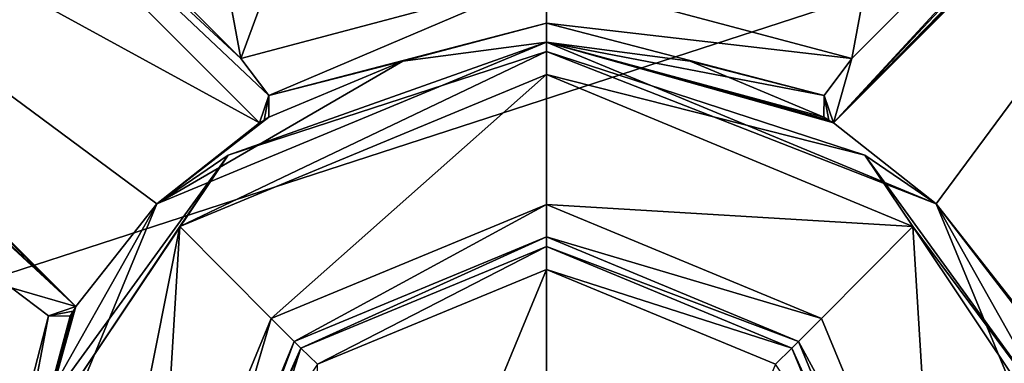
# Model space of a CAD drawing. Header units: millimetres. Extents: x -50 to 50, y -120 to 419.
# Tile 113 of 241: x -8.12 to 7.06, y 123.55 to 128.85. Entities that reach past the tile are written whole.
import ezdxf

# ---------------------------------------------------------------- set-up
doc = ezdxf.new("R2010")
doc.units = ezdxf.units.MM
doc.header["$LTSCALE"] = 81.481481
for name, color, linetype in [('1162', 7, 'CONTINUOUS'), ('1164', 7, 'CONTINUOUS'), ('1165', 7, 'CONTINUOUS'), ('1166', 7, 'CONTINUOUS'), ('1167', 7, 'CONTINUOUS'), ('1168', 7, 'CONTINUOUS'), ('1169', 7, 'CONTINUOUS'), ('1170', 7, 'CONTINUOUS'), ('1324', 7, 'CONTINUOUS'), ('1337', 7, 'CONTINUOUS'), ('1338', 7, 'CONTINUOUS'), ('1466', 7, 'CONTINUOUS'), ('1467', 7, 'CONTINUOUS'), ('1492', 7, 'CONTINUOUS'), ('1493', 7, 'CONTINUOUS'), ('1494', 7, 'CONTINUOUS'), ('1502', 7, 'CONTINUOUS'), ('1503', 7, 'CONTINUOUS'), ('1507', 7, 'CONTINUOUS'), ('1509', 7, 'CONTINUOUS'), ('1557', 7, 'CONTINUOUS'), ('51', 7, 'CONTINUOUS'), ('63', 7, 'CONTINUOUS'), ('65', 7, 'CONTINUOUS')]:
    doc.layers.add(name, color=color, linetype=linetype)

msp = doc.modelspace()

# ---------------------------------------------------------------- linework, layer by layer
at = {"layer": '1162', "linetype": 'CONTINUOUS'}
for points in [[(-23.5, 120, 71), (23.5, 120, 71), (19.016, 133.807, 71), (-23.5, 120, 71)], [(-19.016, 133.807, 71), (-23.5, 120, 71), (19.016, 133.807, 71), (-19.016, 133.807, 71)]]:
    msp.add_3dface(points, dxfattribs=at)
at = {"layer": '1164', "linetype": 'CONTINUOUS'}
for points in [[(-5.653, 125.66, 56.5), (0, 128, 56.5), (-4.243, 124.243, 56.5), (-5.653, 125.66, 56.5)], [(0, 128, 56.5), (0, 126, 56.5), (-4.243, 124.243, 56.5), (0, 128, 56.5)], [(0, 128, 56.5), (5.653, 125.66, 56.5), (0, 126, 56.5), (0, 128, 56.5)], [(0, 126, 56.5), (5.653, 125.66, 56.5), (4.243, 124.243, 56.5), (0, 126, 56.5)], [(-7.39, 123.064, 56.5), (-5.653, 125.66, 56.5), (-7.39, 116.936, 56.5), (-7.39, 123.064, 56.5)], [(-7.39, 116.936, 56.5), (-5.653, 125.66, 56.5), (-6, 120, 56.5), (-7.39, 116.936, 56.5)], [(-6, 120, 56.5), (-5.653, 125.66, 56.5), (-4.243, 124.243, 56.5), (-6, 120, 56.5)], [(4.243, 124.243, 56.5), (5.653, 125.66, 56.5), (6, 120, 56.5), (4.243, 124.243, 56.5)], [(5.653, 125.66, 56.5), (7.39, 123.064, 56.5), (6, 120, 56.5), (5.653, 125.66, 56.5)]]:
    msp.add_3dface(points, dxfattribs=at)
at = {"layer": '1165', "linetype": 'CONTINUOUS'}
for points in [[(0, 128.5, 57), (-6.01, 126.01, 57), (0, 128.5, 68), (0, 128.5, 57)], [(0, 128.5, 68), (-6.01, 126.01, 57), (-2.217, 128.206, 68), (0, 128.5, 68)], [(-2.217, 128.206, 68), (-6.01, 126.01, 57), (-4.28, 127.344, 68), (-2.217, 128.206, 68)], [(-4.28, 127.344, 68), (-6.01, 126.01, 57), (-4.354, 127.3, 67.751), (-4.28, 127.344, 68)], [(-4.354, 127.3, 67.751), (-6.01, 126.01, 57), (-4.427, 127.256, 67.5), (-4.354, 127.3, 67.751)], [(-4.427, 127.256, 67.5), (-6.01, 126.01, 57), (-6.01, 126.01, 67.5), (-4.427, 127.256, 67.5)], [(-6.01, 126.01, 57), (-8.5, 120, 57), (-6.01, 126.01, 67.5), (-6.01, 126.01, 57)], [(-6.01, 126.01, 67.5), (-8.5, 120, 57), (-7.256, 124.427, 67.5), (-6.01, 126.01, 67.5)], [(-7.256, 124.427, 67.5), (-8.5, 120, 57), (-7.3, 124.354, 67.751), (-7.256, 124.427, 67.5)], [(-7.3, 124.354, 67.751), (-8.5, 120, 57), (-7.344, 124.28, 68), (-7.3, 124.354, 67.751)], [(-7.344, 124.28, 68), (-8.5, 120, 57), (-8.5, 120, 68), (-7.344, 124.28, 68)]]:
    msp.add_3dface(points, dxfattribs=at)
at = {"layer": '1166', "linetype": 'CONTINUOUS'}
for points in [[(0, 128.5, 57), (0, 128.5, 68), (2.217, 128.206, 68), (0, 128.5, 57)], [(6.01, 126.01, 67.5), (0, 128.5, 57), (4.427, 127.256, 67.5), (6.01, 126.01, 67.5)], [(0, 128.5, 57), (6.01, 126.01, 67.5), (6.01, 126.01, 57), (0, 128.5, 57)], [(4.427, 127.256, 67.5), (0, 128.5, 57), (4.354, 127.3, 67.751), (4.427, 127.256, 67.5)], [(4.354, 127.3, 67.751), (0, 128.5, 57), (4.28, 127.344, 68), (4.354, 127.3, 67.751)], [(4.28, 127.344, 68), (0, 128.5, 57), (2.217, 128.206, 68), (4.28, 127.344, 68)], [(6.01, 126.01, 67.5), (7.256, 124.427, 67.5), (6.01, 126.01, 57), (6.01, 126.01, 67.5)], [(6.01, 126.01, 57), (7.256, 124.427, 67.5), (7.3, 124.354, 67.751), (6.01, 126.01, 57)], [(8.5, 120, 57), (6.01, 126.01, 57), (8.5, 120, 68), (8.5, 120, 57)], [(8.5, 120, 68), (6.01, 126.01, 57), (7.344, 124.28, 68), (8.5, 120, 68)], [(7.344, 124.28, 68), (6.01, 126.01, 57), (7.3, 124.354, 67.751), (7.344, 124.28, 68)]]:
    msp.add_3dface(points, dxfattribs=at)
at = {"layer": '1167', "linetype": 'CONTINUOUS'}
for points in [[(0, 125.5, 57), (3.889, 123.889, 57), (0, 125.5, 68.5), (0, 125.5, 57)], [(0, 125.5, 68.5), (3.889, 123.889, 57), (3.889, 123.889, 68.5), (0, 125.5, 68.5)], [(3.889, 123.889, 57), (5.5, 120, 57), (3.889, 123.889, 68.5), (3.889, 123.889, 57)], [(3.889, 123.889, 68.5), (5.5, 120, 57), (5.5, 120, 68.5), (3.889, 123.889, 68.5)]]:
    msp.add_3dface(points, dxfattribs=at)
at = {"layer": '1168', "linetype": 'CONTINUOUS'}
for points in [[(0, 125.5, 57), (0, 125.5, 68.5), (-3.889, 123.889, 68.5), (0, 125.5, 57)], [(0, 125.5, 57), (-3.889, 123.889, 68.5), (-3.889, 123.889, 57), (0, 125.5, 57)], [(-3.889, 123.889, 68.5), (-5.5, 120, 68.5), (-3.889, 123.889, 57), (-3.889, 123.889, 68.5)], [(-3.889, 123.889, 57), (-5.5, 120, 68.5), (-5.5, 120, 57), (-3.889, 123.889, 57)]]:
    msp.add_3dface(points, dxfattribs=at)
at = {"layer": '1169', "linetype": 'CONTINUOUS'}
for points in [[(0, 126, 56.5), (4.243, 124.243, 56.5), (0, 125.5, 57), (0, 126, 56.5)], [(4.243, 124.243, 56.5), (3.889, 123.889, 57), (0, 125.5, 57), (4.243, 124.243, 56.5)], [(4.243, 124.243, 56.5), (6, 120, 56.5), (3.889, 123.889, 57), (4.243, 124.243, 56.5)], [(6, 120, 56.5), (5.5, 120, 57), (3.889, 123.889, 57), (6, 120, 56.5)]]:
    msp.add_3dface(points, dxfattribs=at)
at = {"layer": '1170', "linetype": 'CONTINUOUS'}
for points in [[(-4.243, 124.243, 56.5), (0, 126, 56.5), (-3.889, 123.889, 57), (-4.243, 124.243, 56.5)], [(0, 126, 56.5), (0, 125.5, 57), (-3.889, 123.889, 57), (0, 126, 56.5)], [(-6, 120, 56.5), (-4.243, 124.243, 56.5), (-5.5, 120, 57), (-6, 120, 56.5)], [(-4.243, 124.243, 56.5), (-3.889, 123.889, 57), (-5.5, 120, 57), (-4.243, 124.243, 56.5)]]:
    msp.add_3dface(points, dxfattribs=at)
at = {"layer": '1324', "linetype": 'CONTINUOUS'}
for points in [[(-7.68, 124.282, 68.707), (-8.793, 120, 68.707), (-8.249, 124.713, 69), (-7.68, 124.282, 68.707)], [(-8.5, 120, 68), (-8.793, 120, 68.707), (-7.68, 124.282, 68.707), (-8.5, 120, 68)], [(-7.344, 124.28, 68), (-8.5, 120, 68), (-7.68, 124.282, 68.707), (-7.344, 124.28, 68)]]:
    msp.add_3dface(points, dxfattribs=at)
at = {"layer": '1337', "linetype": 'CONTINUOUS'}
for points in [[(-3.889, 123.889, 68.5), (0, 125.5, 68.5), (-3.786, 123.786, 68.854), (-3.889, 123.889, 68.5)], [(0, 125.5, 68.5), (0, 125.354, 68.854), (-3.786, 123.786, 68.854), (0, 125.5, 68.5)], [(-3.786, 123.786, 68.854), (0, 125.354, 68.854), (-3.532, 123.539, 69), (-3.786, 123.786, 68.854)], [(0, 125.354, 68.854), (0, 125, 69), (-3.532, 123.539, 69), (0, 125.354, 68.854)], [(-5.5, 120, 68.5), (-3.889, 123.889, 68.5), (-5.354, 120, 68.854), (-5.5, 120, 68.5)], [(-3.889, 123.889, 68.5), (-3.786, 123.786, 68.854), (-5.354, 120, 68.854), (-3.889, 123.889, 68.5)], [(-5.354, 120, 68.854), (-3.786, 123.786, 68.854), (-5, 120, 69), (-5.354, 120, 68.854)], [(-5, 120, 69), (-3.786, 123.786, 68.854), (-4.619, 121.915, 69), (-5, 120, 69)], [(-4.619, 121.915, 69), (-3.786, 123.786, 68.854), (-3.532, 123.539, 69), (-4.619, 121.915, 69)]]:
    msp.add_3dface(points, dxfattribs=at)
at = {"layer": '1338', "linetype": 'CONTINUOUS'}
for points in [[(0, 125.5, 68.5), (3.889, 123.889, 68.5), (0, 125.354, 68.854), (0, 125.5, 68.5)], [(0, 125.354, 68.854), (3.889, 123.889, 68.5), (3.786, 123.786, 68.854), (0, 125.354, 68.854)], [(0, 125, 69), (0, 125.354, 68.854), (3.786, 123.786, 68.854), (0, 125, 69)], [(0, 125, 69), (3.786, 123.786, 68.854), (3.532, 123.539, 69), (0, 125, 69)], [(3.532, 123.539, 69), (3.786, 123.786, 68.854), (4.619, 121.915, 69), (3.532, 123.539, 69)], [(3.889, 123.889, 68.5), (5.5, 120, 68.5), (3.786, 123.786, 68.854), (3.889, 123.889, 68.5)], [(5.5, 120, 68.5), (5.354, 120, 68.854), (3.786, 123.786, 68.854), (5.5, 120, 68.5)], [(3.786, 123.786, 68.854), (5.354, 120, 68.854), (4.619, 121.915, 69), (3.786, 123.786, 68.854)]]:
    msp.add_3dface(points, dxfattribs=at)
at = {"layer": '1466', "linetype": 'CONTINUOUS'}
for points in [[(0, 128.5, 57), (6.01, 126.01, 57), (0, 128.354, 56.646), (0, 128.5, 57)], [(4.91, 126.758, 56.646), (0, 128, 56.5), (0, 128.354, 56.646), (4.91, 126.758, 56.646)], [(6.01, 126.01, 57), (4.91, 126.758, 56.646), (0, 128.354, 56.646), (6.01, 126.01, 57)], [(5.653, 125.66, 56.5), (0, 128, 56.5), (4.91, 126.758, 56.646), (5.653, 125.66, 56.5)], [(7.945, 122.581, 56.646), (5.653, 125.66, 56.5), (4.91, 126.758, 56.646), (7.945, 122.581, 56.646)], [(6.01, 126.01, 57), (7.945, 122.581, 56.646), (4.91, 126.758, 56.646), (6.01, 126.01, 57)], [(6.01, 126.01, 57), (8.5, 120, 57), (7.945, 122.581, 56.646), (6.01, 126.01, 57)], [(7.39, 123.064, 56.5), (5.653, 125.66, 56.5), (7.945, 122.581, 56.646), (7.39, 123.064, 56.5)]]:
    msp.add_3dface(points, dxfattribs=at)
at = {"layer": '1467', "linetype": 'CONTINUOUS'}
for points in [[(-6.01, 126.01, 57), (0, 128.5, 57), (-4.91, 126.758, 56.646), (-6.01, 126.01, 57)], [(0, 128.5, 57), (0, 128.354, 56.646), (-4.91, 126.758, 56.646), (0, 128.5, 57)], [(0, 128, 56.5), (-5.653, 125.66, 56.5), (0, 128.354, 56.646), (0, 128, 56.5)], [(0, 128.354, 56.646), (-5.653, 125.66, 56.5), (-4.91, 126.758, 56.646), (0, 128.354, 56.646)], [(-4.91, 126.758, 56.646), (-7.39, 123.064, 56.5), (-7.945, 122.581, 56.646), (-4.91, 126.758, 56.646)], [(-6.01, 126.01, 57), (-4.91, 126.758, 56.646), (-7.945, 122.581, 56.646), (-6.01, 126.01, 57)], [(-5.653, 125.66, 56.5), (-7.39, 123.064, 56.5), (-4.91, 126.758, 56.646), (-5.653, 125.66, 56.5)], [(-8.5, 120, 57), (-6.01, 126.01, 57), (-7.945, 122.581, 56.646), (-8.5, 120, 57)]]:
    msp.add_3dface(points, dxfattribs=at)
at = {"layer": '1492', "linetype": 'CONTINUOUS'}
for points in [[(-4.427, 127.256, 67.5), (-14.078, 136.906, 67.5), (-4.282, 127.68, 68.707), (-4.427, 127.256, 67.5)], [(-4.282, 127.68, 68.707), (-14.078, 136.906, 67.5), (-4.713, 128.249, 69), (-4.282, 127.68, 68.707)], [(-4.713, 128.249, 69), (-14.078, 136.906, 67.5), (-12.976, 136.511, 69), (-4.713, 128.249, 69)], [(-4.354, 127.3, 67.751), (-4.427, 127.256, 67.5), (-4.282, 127.68, 68.707), (-4.354, 127.3, 67.751)], [(-4.28, 127.344, 68), (-4.354, 127.3, 67.751), (-4.282, 127.68, 68.707), (-4.28, 127.344, 68)]]:
    msp.add_3dface(points, dxfattribs=at)
at = {"layer": '1493', "linetype": 'CONTINUOUS'}
for points in [[(-4.427, 127.256, 67.5), (-16.906, 134.078, 67.5), (-14.078, 136.906, 67.5), (-4.427, 127.256, 67.5)], [(-4.427, 127.256, 67.5), (-6.01, 126.01, 67.5), (-16.906, 134.078, 67.5), (-4.427, 127.256, 67.5)], [(-6.01, 126.01, 67.5), (-7.256, 124.427, 67.5), (-16.906, 134.078, 67.5), (-6.01, 126.01, 67.5)]]:
    msp.add_3dface(points, dxfattribs=at)
at = {"layer": '1494', "linetype": 'CONTINUOUS'}
for points in [[(-7.256, 124.427, 67.5), (-17.013, 133.949, 68), (-16.96, 134.013, 67.75), (-7.256, 124.427, 67.5)], [(-17.013, 133.949, 68), (-7.256, 124.427, 67.5), (-16.954, 133.556, 68.707), (-17.013, 133.949, 68)], [(-7.256, 124.427, 67.5), (-16.96, 134.013, 67.75), (-16.906, 134.078, 67.5), (-7.256, 124.427, 67.5)], [(-16.954, 133.556, 68.707), (-7.256, 124.427, 67.5), (-16.949, 133.547, 68.716), (-16.954, 133.556, 68.707)], [(-16.949, 133.547, 68.716), (-7.256, 124.427, 67.5), (-16.511, 132.976, 69), (-16.949, 133.547, 68.716)], [(-7.256, 124.427, 67.5), (-8.249, 124.713, 69), (-16.511, 132.976, 69), (-7.256, 124.427, 67.5)], [(-7.256, 124.427, 67.5), (-7.68, 124.282, 68.707), (-8.249, 124.713, 69), (-7.256, 124.427, 67.5)], [(-7.256, 124.427, 67.5), (-7.3, 124.354, 67.751), (-7.68, 124.282, 68.707), (-7.256, 124.427, 67.5)], [(-7.3, 124.354, 67.751), (-7.344, 124.28, 68), (-7.68, 124.282, 68.707), (-7.3, 124.354, 67.751)]]:
    msp.add_3dface(points, dxfattribs=at)
at = {"layer": '1502', "linetype": 'CONTINUOUS'}
for points in [[(6.01, 126.01, 67.5), (4.427, 127.256, 67.5), (14.078, 136.906, 67.5), (6.01, 126.01, 67.5)], [(7.256, 124.427, 67.5), (6.01, 126.01, 67.5), (14.078, 136.906, 67.5), (7.256, 124.427, 67.5)]]:
    msp.add_3dface(points, dxfattribs=at)
at = {"layer": '1503', "linetype": 'CONTINUOUS'}
for points in [[(4.427, 127.256, 67.5), (13.949, 137.013, 68), (14.013, 136.96, 67.75), (4.427, 127.256, 67.5)], [(13.949, 137.013, 68), (4.427, 127.256, 67.5), (13.556, 136.954, 68.707), (13.949, 137.013, 68)], [(4.427, 127.256, 67.5), (14.013, 136.96, 67.75), (14.078, 136.906, 67.5), (4.427, 127.256, 67.5)], [(13.556, 136.954, 68.707), (4.427, 127.256, 67.5), (13.547, 136.949, 68.716), (13.556, 136.954, 68.707)], [(13.547, 136.949, 68.716), (4.427, 127.256, 67.5), (12.976, 136.511, 69), (13.547, 136.949, 68.716)], [(12.976, 136.511, 69), (4.427, 127.256, 67.5), (4.713, 128.249, 69), (12.976, 136.511, 69)], [(4.713, 128.249, 69), (4.427, 127.256, 67.5), (4.282, 127.68, 68.707), (4.713, 128.249, 69)], [(4.354, 127.3, 67.751), (4.28, 127.344, 68), (4.282, 127.68, 68.707), (4.354, 127.3, 67.751)], [(4.427, 127.256, 67.5), (4.354, 127.3, 67.751), (4.282, 127.68, 68.707), (4.427, 127.256, 67.5)]]:
    msp.add_3dface(points, dxfattribs=at)
at = {"layer": '1507', "linetype": 'CONTINUOUS'}
for points in [[(0, 141, 69), (-4.713, 128.249, 69), (-6.869, 139.845, 69), (0, 141, 69)], [(-4.713, 128.249, 69), (0, 141, 69), (0, 129.5, 69), (-4.713, 128.249, 69)], [(-4.713, 128.249, 69), (-12.976, 136.511, 69), (-6.869, 139.845, 69), (-4.713, 128.249, 69)], [(6.869, 139.845, 69), (4.713, 128.249, 69), (0, 129.5, 69), (6.869, 139.845, 69)], [(12.976, 136.511, 69), (4.713, 128.249, 69), (6.869, 139.845, 69), (12.976, 136.511, 69)]]:
    msp.add_3dface(points, dxfattribs=at)
at = {"layer": '1509', "linetype": 'CONTINUOUS'}
for points in [[(0, 125, 69), (0, 115, 69), (-3.532, 116.461, 69), (0, 125, 69)], [(0, 125, 69), (-3.532, 116.461, 69), (-3.532, 123.539, 69), (0, 125, 69)], [(0, 115, 69), (0, 125, 69), (3.532, 123.539, 69), (0, 115, 69)]]:
    msp.add_3dface(points, dxfattribs=at)
at = {"layer": '1557', "linetype": 'CONTINUOUS'}
for points in [[(-4.282, 127.68, 68.707), (-4.713, 128.249, 69), (0, 129.5, 69), (-4.282, 127.68, 68.707)], [(-4.282, 127.68, 68.707), (0, 129.5, 69), (0, 128.793, 68.707), (-4.282, 127.68, 68.707)], [(0, 129.5, 69), (4.713, 128.249, 69), (0, 128.793, 68.707), (0, 129.5, 69)], [(-2.217, 128.206, 68), (-4.282, 127.68, 68.707), (0, 128.793, 68.707), (-2.217, 128.206, 68)], [(0, 128.5, 68), (-2.217, 128.206, 68), (0, 128.793, 68.707), (0, 128.5, 68)], [(4.282, 127.68, 68.707), (0, 128.5, 68), (0, 128.793, 68.707), (4.282, 127.68, 68.707)], [(4.713, 128.249, 69), (4.282, 127.68, 68.707), (0, 128.793, 68.707), (4.713, 128.249, 69)], [(2.217, 128.206, 68), (0, 128.5, 68), (4.282, 127.68, 68.707), (2.217, 128.206, 68)], [(-2.217, 128.206, 68), (-4.28, 127.344, 68), (-4.282, 127.68, 68.707), (-2.217, 128.206, 68)], [(4.28, 127.344, 68), (2.217, 128.206, 68), (4.282, 127.68, 68.707), (4.28, 127.344, 68)]]:
    msp.add_3dface(points, dxfattribs=at)
at = {"layer": '51', "linetype": 'CONTINUOUS'}
for points in [[(-11.528, 128.376), (-4.403, 133.553), (-11.529, 128.376, 4), (-11.528, 128.376)], [(-11.529, 128.376, 4), (-4.403, 133.553), (-4.404, 133.553, 4), (-11.529, 128.376, 4)], [(4.403, 133.553), (11.528, 128.376), (4.404, 133.553, 4), (4.403, 133.553)], [(4.404, 133.553, 4), (11.528, 128.376), (11.529, 128.376, 4), (4.404, 133.553, 4)]]:
    msp.add_3dface(points, dxfattribs=at)
at = {"layer": '63', "linetype": 'CONTINUOUS'}
for points in [[(-11.529, 128.376, 4), (-5.022, 135.455, 6), (-13.147, 129.551, 6), (-11.529, 128.376, 4)], [(-11.529, 128.376, 4), (-4.404, 133.553, 4), (-5.022, 135.455, 6), (-11.529, 128.376, 4)], [(4.404, 133.553, 4), (11.529, 128.376, 4), (5.022, 135.455, 6), (4.404, 133.553, 4)], [(11.529, 128.376, 4), (13.147, 129.551, 6), (5.022, 135.455, 6), (11.529, 128.376, 4)]]:
    msp.add_3dface(points, dxfattribs=at)
at = {"layer": '65', "linetype": 'CONTINUOUS'}
for points in [[(-12.944, 129.405), (-4.403, 133.553), (-11.528, 128.376), (-12.944, 129.405)], [(12.944, 129.405), (11.528, 128.376), (4.403, 133.553), (12.944, 129.405)]]:
    msp.add_3dface(points, dxfattribs=at)

doc.saveas('drawing.dxf')
